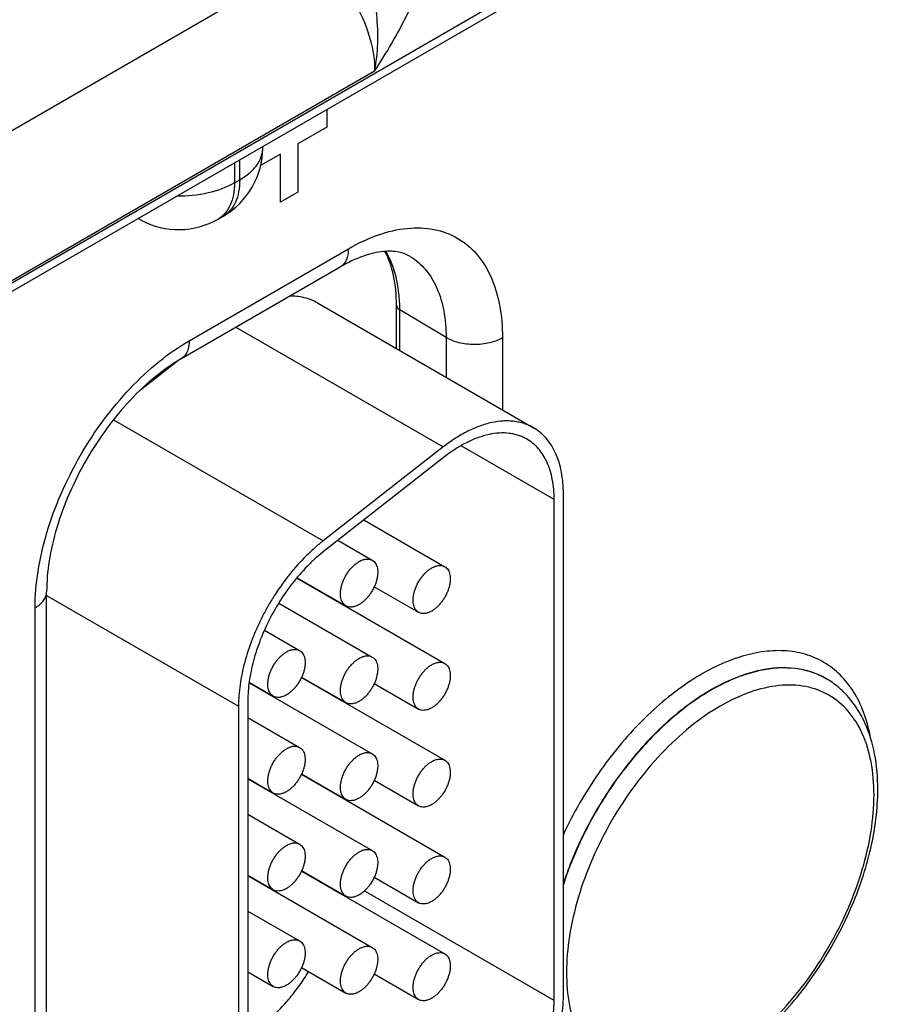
# Model space of a CAD drawing. Header units: inches. Extents: x 0 to 34, y 0 to 22.
# Tile 124 of 139: x 27.9 to 28.6, y 17 to 17.8. Entities that reach past the tile are written whole.
import ezdxf

# ---------------------------------------------------------------- set-up
doc = ezdxf.new("R2010")
doc.units = ezdxf.units.IN
doc.header["$LTSCALE"] = 1.87
doc.header["$MEASUREMENT"] = 0
doc.layers.get('0').update_dxf_attribs({"linetype": 'CONTINUOUS'})
doc.layers.add('02___PRT_ALL_AXES', color=7, linetype='CONTINUOUS')
doc.layers.add('03___PRT_ALL_CURVES', color=7, linetype='CONTINUOUS')

msp = doc.modelspace()

# ---------------------------------------------------------------- linework, layer by layer
at = {"color": 7, "linetype": 'CONTINUOUS'}
for p, q in [((32.2563, 20.07216), (27.025, 17.05167)), ((32.25236, 20.06346), (27.02106, 17.04297)), ((28.15097, 17.81737), (27.73203, 17.57548)), ((28.19893, 17.73125), (27.77655, 17.48737)), ((28.11406, 17.67323), (28.11406, 17.67405)), ((28.09649, 17.64873), (28.09649, 17.66391)), ((28.09255, 17.66163), (28.09255, 17.64646)), ((28.09255, 17.64646), (28.09649, 17.64873)), ((28.0217, 17.61811), (28.01936, 17.61937)), ((28.08012, 17.61899), (28.08406, 17.62127)), ((28.0581, 17.52652), (28.17901, 17.59634)), ((28.05188, 17.51279), (28.1728, 17.5826)), ((28.15555, 17.55527), (28.3196, 17.46055)), ((28.21556, 17.52062), (28.21556, 17.55363)), ((28.21809, 17.51916), (28.21809, 17.55001)), ((28.25326, 17.52898), (28.21809, 17.55001)), ((28.0936, 17.53687), (28.25109, 17.44594)), ((28.25326, 17.52898), (28.25326, 17.49885)), ((28.29606, 17.52877), (28.29606, 17.47415)), ((28.04921, 17.51111), (28.02111, 17.48917)), ((28.00065, 17.46663), (28.15988, 17.3747)), ((28.33531, 17.40612), (28.26472, 17.44688)), ((28.25109, 17.44594), (28.15988, 17.3747)), ((28.25232, 17.43861), (28.1611, 17.36737)), ((28.34238, 17.02972), (28.34238, 17.4102)), ((28.33531, 17.02564), (28.33531, 17.40612)), ((28.19081, 17.39057), (28.25233, 17.35506)), ((28.17097, 17.37508), (28.19717, 17.35995)), ((28.14007, 17.34639), (28.25233, 17.28157)), ((28.14026, 17.34662), (28.17717, 17.32531)), ((27.94984, 16.89759), (27.94984, 17.33604)), ((28.19868, 17.33984), (28.23232, 17.32042)), ((27.94984, 17.3333), (28.0956, 17.24914)), ((28.12628, 17.3274), (28.19717, 17.28647)), ((28.17126, 17.32838), (28.17126, 17.32872)), ((27.94105, 16.88535), (27.94105, 17.32379)), ((28.11523, 17.30683), (28.14202, 17.29137)), ((28.1038, 17.2669), (28.19717, 17.21299)), ((28.10383, 17.26723), (28.12202, 17.25673)), ((28.14341, 17.27098), (28.25233, 17.20809)), ((28.14353, 17.27125), (28.17717, 17.25183)), ((28.19868, 17.26636), (28.23232, 17.24693)), ((28.10267, 17.25322), (28.10267, 16.90989)), ((28.17126, 17.2549), (28.17126, 17.25524)), ((28.0956, 17.24914), (28.0956, 16.90581)), ((28.10267, 17.2406), (28.14202, 17.21788)), ((28.10267, 17.19441), (28.12202, 17.18324)), ((28.10267, 17.19407), (28.19717, 17.13951)), ((28.14341, 17.19749), (28.25233, 17.13461)), ((28.14353, 17.19777), (28.17717, 17.17835)), ((28.19868, 17.19288), (28.23232, 17.17345)), ((28.17126, 17.18142), (28.17126, 17.18176)), ((28.10267, 17.16712), (28.14202, 17.1444)), ((28.10267, 17.12093), (28.12202, 17.10976)), ((28.10267, 17.12059), (28.19717, 17.06602)), ((28.14341, 17.12401), (28.25233, 17.06113)), ((28.14353, 17.12429), (28.17717, 17.10486)), ((28.19868, 17.11939), (28.23232, 17.09997)), ((28.33531, 17.02564), (28.19115, 17.10888)), ((28.10267, 17.09364), (28.14202, 17.07092)), ((28.14353, 17.05081), (28.17717, 17.03138)), ((28.10267, 17.04745), (28.12202, 17.03628)), ((28.19868, 17.04591), (28.23232, 17.02649))]:
    msp.add_line(p, q, dxfattribs=at)
for centre, radius, start, end in [((28.05406, 17.67323), 0.06, 300.0008, 359.9992), ((28.03123, 17.63582), 0.02011, 234.54055, 241.71727), ((28.05012, 17.67096), 0.06, 241.73017, 300.00088)]:
    msp.add_arc(centre, radius, start, end, dxfattribs=at)
for points, knots in [([(28.15097, 17.81737), (28.15794, 17.81328), (28.17108, 17.80201), (28.18624, 17.78068), (28.1964, 17.75652), (28.19908, 17.73937), (28.19893, 17.73125)], [0, 0, 0, 0, 0.237052, 0.499139, 0.761693, 1, 1, 1, 1]), ([(28.19893, 17.73125), (28.20036, 17.73812), (28.20188, 17.75247), (28.20093, 17.77426), (28.19841, 17.79257), (28.19567, 17.80712), (28.19393, 17.81428), (28.19285, 17.81778)], [0, 0, 0, 0, 0.240925, 0.492181, 0.747196, 0.874582, 1, 1, 1, 1]), ([(28.19893, 17.73125), (28.2033, 17.73813), (28.21203, 17.75188), (28.22369, 17.77314), (28.23104, 17.79168), (28.23448, 17.80652), (28.23522, 17.81378), (28.23527, 17.81728)], [0, 0, 0, 0, 0.25873, 0.517231, 0.76929, 0.888589, 1, 1, 1, 1]), ([(28.09649, 17.64873), (28.09912, 17.65025), (28.1039, 17.65354), (28.1096, 17.65954), (28.11322, 17.66618), (28.11406, 17.67094), (28.11406, 17.67323)], [0, 0, 0, 0, 0.289796, 0.549041, 0.782223, 1, 1, 1, 1]), ([(28.09649, 17.64873), (28.09649, 17.64569), (28.09603, 17.63991), (28.09368, 17.63197), (28.08974, 17.62552), (28.08604, 17.62241), (28.08406, 17.62127)], [0, 0, 0, 0, 0.289803, 0.549049, 0.782228, 1, 1, 1, 1]), ([(28.09255, 17.64646), (28.08634, 17.64288), (28.07188, 17.63771), (28.05672, 17.63622), (28.04879, 17.63632)], [0, 0, 0, 0, 0.474453, 1, 1, 1, 1]), ([(28.09255, 17.64646), (28.09255, 17.64342), (28.09209, 17.63764), (28.08975, 17.6297), (28.08581, 17.62325), (28.0821, 17.62014), (28.08012, 17.61899)], [0, 0, 0, 0, 0.289803, 0.549049, 0.782228, 1, 1, 1, 1]), ([(28.17901, 17.59634), (28.18628, 17.60053), (28.20072, 17.60741), (28.22293, 17.61277), (28.24378, 17.61224), (28.26234, 17.60551), (28.27744, 17.59281), (28.28833, 17.57502), (28.29479, 17.55311), (28.29606, 17.53716), (28.29606, 17.52877)], [0, 0, 0, 0, 0.144904, 0.274533, 0.391125, 0.500011, 0.608895, 0.725481, 0.855103, 1, 1, 1, 1]), ([(28.17901, 17.59634), (28.17901, 17.59481), (28.17878, 17.59192), (28.17761, 17.58795), (28.17564, 17.58473), (28.17379, 17.58317), (28.1728, 17.5826)], [0, 0, 0, 0, 0.289807, 0.549047, 0.782228, 1, 1, 1, 1]), ([(28.22603, 17.59053), (28.22342, 17.59211), (28.21676, 17.59458), (28.20443, 17.59479), (28.18911, 17.59099), (28.17846, 17.58587), (28.1728, 17.5826)], [0, 0, 0, 0, 0.162929, 0.371574, 0.650437, 1, 1, 1, 1]), ([(28.21556, 17.55363), (28.21556, 17.56119), (28.21435, 17.57525), (28.20982, 17.58873), (28.20677, 17.59441)], [0, 0, 0, 0, 0.539808, 1, 1, 1, 1]), ([(28.21809, 17.55001), (28.21809, 17.55424), (28.21735, 17.56948), (28.21326, 17.58487), (28.20764, 17.5944)], [0, 0, 0, 0, 0.276483, 1, 1, 1, 1]), ([(28.22603, 17.59053), (28.23038, 17.58789), (28.2385, 17.5808), (28.24712, 17.56634), (28.25226, 17.54862), (28.25326, 17.53575), (28.25326, 17.52898)], [0, 0, 0, 0, 0.217752, 0.451264, 0.710617, 1, 1, 1, 1]), ([(28.15555, 17.55527), (28.15398, 17.55618), (28.15068, 17.55777), (28.14538, 17.55942), (28.13976, 17.56034), (28.1359, 17.56046), (28.13395, 17.5604)], [0, 0, 0, 0, 0.241681, 0.486827, 0.73867, 1, 1, 1, 1]), ([(28.21556, 17.55363), (28.21556, 17.55294), (28.21614, 17.55142), (28.21737, 17.55044), (28.21809, 17.55001)], [0, 0, 0, 0, 0.450734, 1, 1, 1, 1]), ([(28.29606, 17.52877), (28.29301, 17.52701), (28.28592, 17.52445), (28.27459, 17.52327), (28.2633, 17.52456), (28.25626, 17.52719), (28.25326, 17.52898)], [0, 0, 0, 0, 0.237748, 0.501114, 0.763872, 1, 1, 1, 1]), ([(27.94105, 17.32379), (27.94105, 17.33304), (27.94274, 17.3523), (27.9495, 17.38134), (27.96032, 17.41076), (27.97481, 17.43945), (27.99241, 17.46634), (28.01248, 17.49043), (28.03426, 17.5108), (28.05008, 17.52189), (28.0581, 17.52652)], [0, 0, 0, 0, 0.114151, 0.237321, 0.36697, 0.499994, 0.633019, 0.76267, 0.885844, 1, 1, 1, 1]), ([(28.0581, 17.52652), (28.0581, 17.525), (28.05787, 17.52211), (28.05669, 17.51814), (28.05472, 17.51492), (28.05287, 17.51336), (28.05188, 17.51279)], [0, 0, 0, 0, 0.289807, 0.549047, 0.782228, 1, 1, 1, 1]), ([(28.05188, 17.51279), (28.04515, 17.5089), (28.03164, 17.49937), (28.01285, 17.48172), (27.99523, 17.4605), (27.97964, 17.43666), (27.96679, 17.41125), (27.95723, 17.38537), (27.95133, 17.36027), (27.94984, 17.34382), (27.94984, 17.33604)], [0, 0, 0, 0, 0.110176, 0.232993, 0.36435, 0.500008, 0.635664, 0.767018, 0.889831, 1, 1, 1, 1]), ([(28.3196, 17.46055), (28.3185, 17.46119), (28.31622, 17.46235), (28.31263, 17.46373), (28.30885, 17.46476), (28.30493, 17.46543), (28.30085, 17.46574), (28.29516, 17.46567), (28.28774, 17.46462), (28.27866, 17.46196), (28.2694, 17.45792), (28.26009, 17.45256), (28.25408, 17.44827), (28.25109, 17.44594)], [0, 0, 0, 0, 0.051405, 0.103176, 0.15567, 0.209215, 0.264106, 0.320605, 0.439128, 0.566052, 0.70195, 0.846857, 1, 1, 1, 1]), ([(28.3146, 17.45189), (28.3136, 17.45247), (28.31153, 17.45352), (28.30826, 17.45479), (28.30483, 17.45572), (28.30001, 17.45654), (28.29361, 17.45672), (28.28563, 17.45559), (28.27738, 17.45317), (28.26896, 17.4495), (28.2605, 17.44462), (28.25503, 17.44073), (28.25232, 17.43861)], [0, 0, 0, 0, 0.051411, 0.103189, 0.155688, 0.209238, 0.320528, 0.439068, 0.566015, 0.701915, 0.846808, 1, 1, 1, 1]), ([(28.34238, 17.4102), (28.34238, 17.41306), (28.34215, 17.41865), (28.34105, 17.42674), (28.33921, 17.43424), (28.33665, 17.4411), (28.33339, 17.44723), (28.32945, 17.45258), (28.32487, 17.45709), (28.3214, 17.45951), (28.3196, 17.46055)], [0, 0, 0, 0, 0.14849, 0.289479, 0.422747, 0.548653, 0.667992, 0.781933, 0.891987, 1, 1, 1, 1]), ([(28.33531, 17.40612), (28.33531, 17.40872), (28.3351, 17.4138), (28.3341, 17.42115), (28.33243, 17.42798), (28.3301, 17.43421), (28.32714, 17.43978), (28.32356, 17.44465), (28.31939, 17.44874), (28.31624, 17.45094), (28.3146, 17.45189)], [0, 0, 0, 0, 0.148529, 0.289501, 0.422739, 0.548642, 0.667995, 0.781939, 0.891988, 1, 1, 1, 1]), ([(28.15988, 17.3747), (28.15761, 17.37293), (28.15313, 17.36919), (28.14441, 17.36097), (28.13412, 17.34943), (28.12495, 17.3367), (28.11831, 17.32584), (28.11373, 17.31743), (28.10961, 17.30884), (28.10479, 17.29734), (28.10004, 17.28295), (28.09702, 17.26847), (28.09581, 17.25725), (28.0956, 17.25181), (28.0956, 17.24914)], [0, 0, 0, 0, 0.059286, 0.12048, 0.247224, 0.377821, 0.443817, 0.509815, 0.575479, 0.640477, 0.767156, 0.887646, 0.944973, 1, 1, 1, 1]), ([(28.1611, 17.36737), (28.15904, 17.36576), (28.15497, 17.36236), (28.14704, 17.35488), (28.13769, 17.3444), (28.12765, 17.33046), (28.11898, 17.31544), (28.11193, 17.29979), (28.10753, 17.28644), (28.10502, 17.27584), (28.10368, 17.26812), (28.10286, 17.2606), (28.10267, 17.25565), (28.10267, 17.25322)], [0, 0, 0, 0, 0.05931, 0.120504, 0.247222, 0.377835, 0.509789, 0.640408, 0.767103, 0.828264, 0.887624, 0.944951, 1, 1, 1, 1]), ([(28.17717, 17.32531), (28.17668, 17.3256), (28.17574, 17.32631), (28.17462, 17.32773), (28.17378, 17.32947), (28.17323, 17.33149), (28.17299, 17.33373), (28.17305, 17.33617), (28.17342, 17.33873), (28.17407, 17.34138), (28.17501, 17.34406), (28.17621, 17.34671), (28.17764, 17.34927), (28.17927, 17.35168), (28.18107, 17.35391), (28.183, 17.35589), (28.18503, 17.35759), (28.18645, 17.35855), (28.18717, 17.35896)], [0, 0, 0, 0, 0.042814, 0.087398, 0.135176, 0.187088, 0.243532, 0.304489, 0.369588, 0.438193, 0.509492, 0.582529, 0.656278, 0.729655, 0.801627, 0.871265, 0.937686, 1, 1, 1, 1]), ([(28.18717, 17.35896), (28.18805, 17.35947), (28.18979, 17.3603), (28.19248, 17.36095), (28.19462, 17.36089), (28.19615, 17.36047), (28.19684, 17.36014), (28.19717, 17.35995)], [0, 0, 0, 0, 0.289326, 0.548705, 0.78167, 0.891839, 1, 1, 1, 1]), ([(28.19717, 17.35995), (28.19766, 17.35967), (28.1986, 17.35895), (28.19972, 17.35753), (28.20056, 17.35579), (28.20111, 17.35378), (28.20135, 17.35153), (28.20129, 17.3491), (28.20092, 17.34653), (28.20027, 17.34388), (28.19933, 17.3412), (28.19813, 17.33856), (28.1967, 17.336), (28.19507, 17.33358), (28.19327, 17.33136), (28.19134, 17.32937), (28.18931, 17.32767), (28.18789, 17.32672), (28.18717, 17.3263)], [0, 0, 0, 0, 0.042814, 0.087398, 0.135176, 0.187088, 0.243532, 0.304489, 0.369588, 0.438193, 0.509492, 0.582529, 0.656278, 0.729655, 0.801627, 0.871265, 0.937686, 1, 1, 1, 1]), ([(28.23232, 17.32042), (28.23183, 17.3207), (28.2309, 17.32142), (28.22977, 17.32284), (28.22893, 17.32458), (28.22839, 17.32659), (28.22814, 17.32884), (28.22821, 17.33127), (28.22857, 17.33384), (28.22923, 17.33649), (28.23016, 17.33917), (28.23136, 17.34181), (28.23279, 17.34437), (28.23442, 17.34679), (28.23622, 17.34901), (28.23816, 17.351), (28.24018, 17.3527), (28.24161, 17.35365), (28.24232, 17.35407)], [0, 0, 0, 0, 0.042814, 0.087398, 0.135176, 0.187088, 0.243532, 0.304489, 0.369588, 0.438193, 0.509492, 0.582529, 0.656278, 0.729655, 0.801627, 0.871265, 0.937686, 1, 1, 1, 1]), ([(28.24232, 17.35407), (28.2432, 17.35457), (28.24495, 17.3554), (28.24763, 17.35605), (28.24977, 17.356), (28.2513, 17.35557), (28.252, 17.35525), (28.25232, 17.35506)], [0, 0, 0, 0, 0.289326, 0.548705, 0.78167, 0.891839, 1, 1, 1, 1]), ([(28.25232, 17.35506), (28.25282, 17.35477), (28.25375, 17.35406), (28.25488, 17.35263), (28.25572, 17.35089), (28.25626, 17.34888), (28.2565, 17.34663), (28.25644, 17.3442), (28.25608, 17.34163), (28.25542, 17.33898), (28.25449, 17.33631), (28.25329, 17.33366), (28.25186, 17.3311), (28.25023, 17.32869), (28.24842, 17.32646), (28.24649, 17.32448), (28.24447, 17.32278), (28.24304, 17.32182), (28.24232, 17.32141)], [0, 0, 0, 0, 0.042814, 0.087398, 0.135176, 0.187088, 0.243532, 0.304489, 0.369588, 0.438193, 0.509492, 0.582529, 0.656278, 0.729655, 0.801627, 0.871265, 0.937686, 1, 1, 1, 1]), ([(27.94105, 17.32379), (27.94237, 17.32455), (27.94475, 17.3262), (27.94761, 17.3292), (27.94941, 17.33251), (27.94984, 17.3349), (27.94984, 17.33604)], [0, 0, 0, 0, 0.289802, 0.54904, 0.782223, 1, 1, 1, 1]), ([(28.18717, 17.3263), (28.18629, 17.3258), (28.18455, 17.32497), (28.18187, 17.32432), (28.17972, 17.32437), (28.17819, 17.3248), (28.1775, 17.32512), (28.17717, 17.32531)], [0, 0, 0, 0, 0.289326, 0.548705, 0.78167, 0.891839, 1, 1, 1, 1]), ([(28.24232, 17.32141), (28.24145, 17.3209), (28.2397, 17.32007), (28.23702, 17.31942), (28.23488, 17.31948), (28.23335, 17.3199), (28.23265, 17.32023), (28.23232, 17.32042)], [0, 0, 0, 0, 0.289326, 0.548705, 0.78167, 0.891839, 1, 1, 1, 1]), ([(28.12202, 17.25673), (28.12152, 17.25701), (28.12059, 17.25773), (28.11946, 17.25915), (28.11862, 17.26089), (28.11808, 17.2629), (28.11784, 17.26515), (28.1179, 17.26758), (28.11826, 17.27015), (28.11892, 17.2728), (28.11986, 17.27547), (28.12105, 17.27812), (28.12248, 17.28068), (28.12411, 17.2831), (28.12592, 17.28532), (28.12785, 17.28731), (28.12987, 17.28901), (28.1313, 17.28996), (28.13202, 17.29037)], [0, 0, 0, 0, 0.042814, 0.087398, 0.135176, 0.187088, 0.243532, 0.304489, 0.369588, 0.438193, 0.509492, 0.582529, 0.656278, 0.729655, 0.801627, 0.871265, 0.937686, 1, 1, 1, 1]), ([(28.13202, 17.29037), (28.13289, 17.29088), (28.13464, 17.29171), (28.13732, 17.29236), (28.13946, 17.2923), (28.14099, 17.29188), (28.14169, 17.29155), (28.14202, 17.29137)], [0, 0, 0, 0, 0.289326, 0.548705, 0.78167, 0.891839, 1, 1, 1, 1]), ([(28.14202, 17.29137), (28.14251, 17.29108), (28.14344, 17.29037), (28.14457, 17.28894), (28.14541, 17.2872), (28.14595, 17.28519), (28.1462, 17.28294), (28.14613, 17.28051), (28.14577, 17.27794), (28.14511, 17.27529), (28.14418, 17.27262), (28.14298, 17.26997), (28.14155, 17.26741), (28.13992, 17.26499), (28.13812, 17.26277), (28.13618, 17.26079), (28.13416, 17.25909), (28.13273, 17.25813), (28.13202, 17.25772)], [0, 0, 0, 0, 0.042814, 0.087398, 0.135176, 0.187088, 0.243532, 0.304489, 0.369588, 0.438193, 0.509492, 0.582529, 0.656278, 0.729655, 0.801627, 0.871265, 0.937686, 1, 1, 1, 1]), ([(28.57591, 17.22408), (28.57481, 17.23033), (28.57182, 17.24222), (28.56449, 17.25837), (28.55458, 17.27173), (28.54227, 17.28192), (28.52786, 17.28864), (28.51178, 17.2917), (28.49444, 17.29111), (28.47622, 17.28697), (28.45747, 17.2794), (28.43143, 17.26451), (28.40012, 17.23822), (28.36753, 17.19857), (28.3499, 17.16792), (28.34234, 17.15178)], [0, 0, 0, 0, 0.05751, 0.110477, 0.15982, 0.207001, 0.253873, 0.302349, 0.354042, 0.410047, 0.470911, 0.5367, 0.681292, 0.838449, 1, 1, 1, 1]), ([(28.17717, 17.25183), (28.17668, 17.25211), (28.17574, 17.25283), (28.17462, 17.25425), (28.17378, 17.25599), (28.17323, 17.25801), (28.17299, 17.26025), (28.17305, 17.26268), (28.17342, 17.26525), (28.17407, 17.2679), (28.17501, 17.27058), (28.17621, 17.27322), (28.17764, 17.27578), (28.17927, 17.2782), (28.18107, 17.28042), (28.183, 17.28241), (28.18503, 17.28411), (28.18645, 17.28506), (28.18717, 17.28548)], [0, 0, 0, 0, 0.042814, 0.087398, 0.135176, 0.187088, 0.243532, 0.304489, 0.369588, 0.438193, 0.509492, 0.582529, 0.656278, 0.729655, 0.801627, 0.871265, 0.937686, 1, 1, 1, 1]), ([(28.18717, 17.28548), (28.18805, 17.28599), (28.18979, 17.28682), (28.19248, 17.28747), (28.19462, 17.28741), (28.19615, 17.28698), (28.19684, 17.28666), (28.19717, 17.28647)], [0, 0, 0, 0, 0.289326, 0.548705, 0.78167, 0.891839, 1, 1, 1, 1]), ([(28.19717, 17.28647), (28.19766, 17.28618), (28.1986, 17.28547), (28.19972, 17.28405), (28.20056, 17.28231), (28.20111, 17.28029), (28.20135, 17.27805), (28.20129, 17.27562), (28.20092, 17.27305), (28.20027, 17.2704), (28.19933, 17.26772), (28.19813, 17.26507), (28.1967, 17.26252), (28.19507, 17.2601), (28.19327, 17.25787), (28.19134, 17.25589), (28.18931, 17.25419), (28.18789, 17.25323), (28.18717, 17.25282)], [0, 0, 0, 0, 0.042814, 0.087398, 0.135176, 0.187088, 0.243532, 0.304489, 0.369588, 0.438193, 0.509492, 0.582529, 0.656278, 0.729655, 0.801627, 0.871265, 0.937686, 1, 1, 1, 1]), ([(28.24232, 17.28058), (28.2432, 17.28109), (28.24495, 17.28192), (28.24763, 17.28257), (28.24977, 17.28251), (28.2513, 17.28209), (28.252, 17.28176), (28.25232, 17.28157)], [0, 0, 0, 0, 0.289326, 0.548705, 0.78167, 0.891839, 1, 1, 1, 1]), ([(28.23232, 17.24693), (28.23183, 17.24722), (28.2309, 17.24793), (28.22977, 17.24936), (28.22893, 17.2511), (28.22839, 17.25311), (28.22814, 17.25536), (28.22821, 17.25779), (28.22857, 17.26036), (28.22923, 17.26301), (28.23016, 17.26568), (28.23136, 17.26833), (28.23279, 17.27089), (28.23442, 17.2733), (28.23622, 17.27553), (28.23816, 17.27751), (28.24018, 17.27921), (28.24161, 17.28017), (28.24232, 17.28058)], [0, 0, 0, 0, 0.042814, 0.087398, 0.135176, 0.187088, 0.243532, 0.304489, 0.369588, 0.438193, 0.509492, 0.582529, 0.656278, 0.729655, 0.801627, 0.871265, 0.937686, 1, 1, 1, 1]), ([(28.25232, 17.28157), (28.25282, 17.28129), (28.25375, 17.28057), (28.25488, 17.27915), (28.25572, 17.27741), (28.25626, 17.2754), (28.2565, 17.27315), (28.25644, 17.27072), (28.25608, 17.26815), (28.25542, 17.2655), (28.25449, 17.26283), (28.25329, 17.26018), (28.25186, 17.25762), (28.25023, 17.2552), (28.24842, 17.25298), (28.24649, 17.25099), (28.24447, 17.24929), (28.24304, 17.24834), (28.24232, 17.24792)], [0, 0, 0, 0, 0.042814, 0.087398, 0.135176, 0.187088, 0.243532, 0.304489, 0.369588, 0.438193, 0.509492, 0.582529, 0.656278, 0.729655, 0.801627, 0.871265, 0.937686, 1, 1, 1, 1]), ([(28.54204, 17.26998), (28.53853, 17.272), (28.53095, 17.27537), (28.51401, 17.27906), (28.49547, 17.27767), (28.47687, 17.2722), (28.45659, 17.26334), (28.43136, 17.24677), (28.40335, 17.22042), (28.37816, 17.18844), (28.3572, 17.15261), (28.34658, 17.1269), (28.34232, 17.11384)], [0, 0, 0, 0, 0.043332, 0.087872, 0.184187, 0.237581, 0.294743, 0.419956, 0.557791, 0.704017, 0.853315, 1, 1, 1, 1]), ([(28.54182, 17.2701), (28.53832, 17.27213), (28.53076, 17.27549), (28.51386, 17.27918), (28.49538, 17.27782), (28.47682, 17.27239), (28.4566, 17.26359), (28.43143, 17.24711), (28.40345, 17.2209), (28.37827, 17.18906), (28.35729, 17.15335), (28.34663, 17.12772), (28.34234, 17.1147)], [0, 0, 0, 0, 0.043346, 0.087896, 0.184202, 0.237576, 0.294707, 0.419848, 0.557617, 0.703818, 0.853166, 1, 1, 1, 1]), ([(28.58117, 17.18585), (28.58117, 17.19491), (28.57975, 17.21231), (28.57253, 17.23646), (28.56202, 17.2534), (28.55126, 17.26393), (28.5452, 17.26815), (28.54204, 17.26998)], [0, 0, 0, 0, 0.280246, 0.536201, 0.772947, 0.887135, 1, 1, 1, 1]), ([(28.57828, 17.18183), (28.57828, 17.19021), (28.57702, 17.20612), (28.57057, 17.22798), (28.55971, 17.24573), (28.54464, 17.25841), (28.52612, 17.26512), (28.50532, 17.26565), (28.48316, 17.2603), (28.46038, 17.24945), (28.43772, 17.23357), (28.41598, 17.21324), (28.39596, 17.18921), (28.3784, 17.16238), (28.36395, 17.13375), (28.35315, 17.1044), (28.34641, 17.07542), (28.34472, 17.05621), (28.34472, 17.04698)], [0, 0, 0, 0, 0.060378, 0.11439, 0.162971, 0.208342, 0.253714, 0.302297, 0.356312, 0.416693, 0.483281, 0.555129, 0.630755, 0.70835, 0.785944, 0.861569, 0.933415, 1, 1, 1, 1]), ([(28.13202, 17.25772), (28.13114, 17.25721), (28.12939, 17.25638), (28.12671, 17.25573), (28.12457, 17.25579), (28.12304, 17.25621), (28.12234, 17.25654), (28.12202, 17.25673)], [0, 0, 0, 0, 0.289326, 0.548705, 0.78167, 0.891839, 1, 1, 1, 1]), ([(28.18717, 17.25282), (28.18629, 17.25231), (28.18455, 17.25148), (28.18187, 17.25083), (28.17972, 17.25089), (28.17819, 17.25131), (28.1775, 17.25164), (28.17717, 17.25183)], [0, 0, 0, 0, 0.289326, 0.548705, 0.78167, 0.891839, 1, 1, 1, 1]), ([(28.24232, 17.24792), (28.24145, 17.24742), (28.2397, 17.24659), (28.23702, 17.24594), (28.23488, 17.24599), (28.23335, 17.24642), (28.23265, 17.24675), (28.23232, 17.24693)], [0, 0, 0, 0, 0.289326, 0.548705, 0.78167, 0.891839, 1, 1, 1, 1]), ([(28.12202, 17.18324), (28.12152, 17.18353), (28.12059, 17.18424), (28.11946, 17.18567), (28.11862, 17.1874), (28.11808, 17.18942), (28.11784, 17.19167), (28.1179, 17.1941), (28.11826, 17.19667), (28.11892, 17.19932), (28.11986, 17.20199), (28.12105, 17.20464), (28.12248, 17.2072), (28.12411, 17.20961), (28.12592, 17.21184), (28.12785, 17.21382), (28.12987, 17.21552), (28.1313, 17.21648), (28.13202, 17.21689)], [0, 0, 0, 0, 0.042814, 0.087398, 0.135176, 0.187088, 0.243532, 0.304489, 0.369588, 0.438193, 0.509492, 0.582529, 0.656278, 0.729655, 0.801627, 0.871265, 0.937686, 1, 1, 1, 1]), ([(28.13202, 17.21689), (28.13289, 17.2174), (28.13464, 17.21823), (28.13732, 17.21888), (28.13946, 17.21882), (28.14099, 17.2184), (28.14169, 17.21807), (28.14202, 17.21788)], [0, 0, 0, 0, 0.289326, 0.548705, 0.78167, 0.891839, 1, 1, 1, 1]), ([(28.14202, 17.21788), (28.14251, 17.2176), (28.14344, 17.21688), (28.14457, 17.21546), (28.14541, 17.21372), (28.14595, 17.21171), (28.1462, 17.20946), (28.14613, 17.20703), (28.14577, 17.20446), (28.14511, 17.20181), (28.14418, 17.19913), (28.14298, 17.19649), (28.14155, 17.19393), (28.13992, 17.19151), (28.13812, 17.18929), (28.13618, 17.1873), (28.13416, 17.1856), (28.13273, 17.18465), (28.13202, 17.18423)], [0, 0, 0, 0, 0.042814, 0.087398, 0.135176, 0.187088, 0.243532, 0.304489, 0.369588, 0.438193, 0.509492, 0.582529, 0.656278, 0.729655, 0.801627, 0.871265, 0.937686, 1, 1, 1, 1]), ([(28.17717, 17.17835), (28.17668, 17.17863), (28.17574, 17.17935), (28.17462, 17.18077), (28.17378, 17.18251), (28.17323, 17.18452), (28.17299, 17.18677), (28.17305, 17.1892), (28.17342, 17.19177), (28.17407, 17.19442), (28.17501, 17.1971), (28.17621, 17.19974), (28.17764, 17.2023), (28.17927, 17.20472), (28.18107, 17.20694), (28.183, 17.20893), (28.18503, 17.21063), (28.18645, 17.21158), (28.18717, 17.212)], [0, 0, 0, 0, 0.042814, 0.087398, 0.135176, 0.187088, 0.243532, 0.304489, 0.369588, 0.438193, 0.509492, 0.582529, 0.656278, 0.729655, 0.801627, 0.871265, 0.937686, 1, 1, 1, 1]), ([(28.18717, 17.212), (28.18805, 17.2125), (28.18979, 17.21333), (28.19248, 17.21398), (28.19462, 17.21393), (28.19615, 17.2135), (28.19684, 17.21318), (28.19717, 17.21299)], [0, 0, 0, 0, 0.289326, 0.548705, 0.78167, 0.891839, 1, 1, 1, 1]), ([(28.19717, 17.21299), (28.19766, 17.2127), (28.1986, 17.21199), (28.19972, 17.21056), (28.20056, 17.20883), (28.20111, 17.20681), (28.20135, 17.20457), (28.20129, 17.20213), (28.20092, 17.19957), (28.20027, 17.19691), (28.19933, 17.19424), (28.19813, 17.19159), (28.1967, 17.18903), (28.19507, 17.18662), (28.19327, 17.18439), (28.19134, 17.18241), (28.18931, 17.18071), (28.18789, 17.17975), (28.18717, 17.17934)], [0, 0, 0, 0, 0.042814, 0.087398, 0.135176, 0.187088, 0.243532, 0.304489, 0.369588, 0.438193, 0.509492, 0.582529, 0.656278, 0.729655, 0.801627, 0.871265, 0.937686, 1, 1, 1, 1]), ([(28.23232, 17.17345), (28.23183, 17.17374), (28.2309, 17.17445), (28.22977, 17.17587), (28.22893, 17.17761), (28.22839, 17.17963), (28.22814, 17.18187), (28.22821, 17.18431), (28.22857, 17.18687), (28.22923, 17.18952), (28.23016, 17.1922), (28.23136, 17.19485), (28.23279, 17.1974), (28.23442, 17.19982), (28.23622, 17.20205), (28.23816, 17.20403), (28.24018, 17.20573), (28.24161, 17.20669), (28.24232, 17.2071)], [0, 0, 0, 0, 0.042814, 0.087398, 0.135176, 0.187088, 0.243532, 0.304489, 0.369588, 0.438193, 0.509492, 0.582529, 0.656278, 0.729655, 0.801627, 0.871265, 0.937686, 1, 1, 1, 1]), ([(28.24232, 17.2071), (28.2432, 17.20761), (28.24495, 17.20844), (28.24763, 17.20909), (28.24977, 17.20903), (28.2513, 17.20861), (28.252, 17.20828), (28.25232, 17.20809)], [0, 0, 0, 0, 0.289326, 0.548705, 0.78167, 0.891839, 1, 1, 1, 1]), ([(28.25232, 17.20809), (28.25282, 17.20781), (28.25375, 17.20709), (28.25488, 17.20567), (28.25572, 17.20393), (28.25626, 17.20192), (28.2565, 17.19967), (28.25644, 17.19724), (28.25608, 17.19467), (28.25542, 17.19202), (28.25449, 17.18934), (28.25329, 17.1867), (28.25186, 17.18414), (28.25023, 17.18172), (28.24842, 17.1795), (28.24649, 17.17751), (28.24447, 17.17581), (28.24304, 17.17486), (28.24232, 17.17444)], [0, 0, 0, 0, 0.042814, 0.087398, 0.135176, 0.187088, 0.243532, 0.304489, 0.369588, 0.438193, 0.509492, 0.582529, 0.656278, 0.729655, 0.801627, 0.871265, 0.937686, 1, 1, 1, 1]), ([(28.36704, 16.96687), (28.37173, 16.96416), (28.38198, 16.95986), (28.39874, 16.95727), (28.41641, 16.9584), (28.44143, 16.9648), (28.47295, 16.98165), (28.50745, 17.01185), (28.53774, 17.05034), (28.56155, 17.09412), (28.57704, 17.13978), (28.58117, 17.17096), (28.58117, 17.18585)], [0, 0, 0, 0, 0.046512, 0.09422, 0.144225, 0.197405, 0.314783, 0.446657, 0.588382, 0.732822, 0.872223, 1, 1, 1, 1]), ([(28.13202, 17.18423), (28.13114, 17.18373), (28.12939, 17.1829), (28.12671, 17.18225), (28.12457, 17.1823), (28.12304, 17.18273), (28.12234, 17.18305), (28.12202, 17.18324)], [0, 0, 0, 0, 0.289326, 0.548705, 0.78167, 0.891839, 1, 1, 1, 1]), ([(28.18717, 17.17934), (28.18629, 17.17883), (28.18455, 17.178), (28.18187, 17.17735), (28.17972, 17.17741), (28.17819, 17.17783), (28.1775, 17.17816), (28.17717, 17.17835)], [0, 0, 0, 0, 0.289326, 0.548705, 0.78167, 0.891839, 1, 1, 1, 1]), ([(28.34472, 17.04698), (28.34472, 17.0386), (28.34598, 17.02269), (28.35243, 17.00083), (28.36329, 16.98308), (28.37836, 16.9704), (28.39688, 16.96369), (28.41768, 16.96316), (28.43984, 16.96851), (28.46262, 16.97936), (28.48528, 16.99524), (28.50702, 17.01557), (28.52704, 17.0396), (28.5446, 17.06643), (28.55905, 17.09506), (28.56985, 17.12441), (28.57659, 17.15339), (28.57828, 17.1726), (28.57828, 17.18183)], [0, 0, 0, 0, 0.060378, 0.11439, 0.162971, 0.208342, 0.253714, 0.302297, 0.356312, 0.416693, 0.483281, 0.555129, 0.630755, 0.70835, 0.785944, 0.861569, 0.933415, 1, 1, 1, 1]), ([(28.24232, 17.17444), (28.24145, 17.17394), (28.2397, 17.17311), (28.23702, 17.17246), (28.23488, 17.17251), (28.23335, 17.17294), (28.23265, 17.17326), (28.23232, 17.17345)], [0, 0, 0, 0, 0.289326, 0.548705, 0.78167, 0.891839, 1, 1, 1, 1]), ([(28.12202, 17.10976), (28.12152, 17.11005), (28.12059, 17.11076), (28.11946, 17.11218), (28.11862, 17.11392), (28.11808, 17.11594), (28.11784, 17.11818), (28.1179, 17.12062), (28.11826, 17.12318), (28.11892, 17.12583), (28.11986, 17.12851), (28.12105, 17.13116), (28.12248, 17.13371), (28.12411, 17.13613), (28.12592, 17.13836), (28.12785, 17.14034), (28.12987, 17.14204), (28.1313, 17.143), (28.13202, 17.14341)], [0, 0, 0, 0, 0.042814, 0.087398, 0.135176, 0.187088, 0.243532, 0.304489, 0.369588, 0.438193, 0.509492, 0.582529, 0.656278, 0.729655, 0.801627, 0.871265, 0.937686, 1, 1, 1, 1]), ([(28.13202, 17.14341), (28.13289, 17.14392), (28.13464, 17.14475), (28.13732, 17.1454), (28.13946, 17.14534), (28.14099, 17.14492), (28.14169, 17.14459), (28.14202, 17.1444)], [0, 0, 0, 0, 0.289326, 0.548705, 0.78167, 0.891839, 1, 1, 1, 1]), ([(28.14202, 17.1444), (28.14251, 17.14412), (28.14344, 17.1434), (28.14457, 17.14198), (28.14541, 17.14024), (28.14595, 17.13822), (28.1462, 17.13598), (28.14613, 17.13355), (28.14577, 17.13098), (28.14511, 17.12833), (28.14418, 17.12565), (28.14298, 17.12301), (28.14155, 17.12045), (28.13992, 17.11803), (28.13812, 17.11581), (28.13618, 17.11382), (28.13416, 17.11212), (28.13273, 17.11117), (28.13202, 17.11075)], [0, 0, 0, 0, 0.042814, 0.087398, 0.135176, 0.187088, 0.243532, 0.304489, 0.369588, 0.438193, 0.509492, 0.582529, 0.656278, 0.729655, 0.801627, 0.871265, 0.937686, 1, 1, 1, 1]), ([(28.18717, 17.13851), (28.18805, 17.13902), (28.18979, 17.13985), (28.19248, 17.1405), (28.19462, 17.14044), (28.19615, 17.14002), (28.19684, 17.13969), (28.19717, 17.1395)], [0, 0, 0, 0, 0.289326, 0.548705, 0.78167, 0.891839, 1, 1, 1, 1]), ([(28.17717, 17.10487), (28.17668, 17.10515), (28.17574, 17.10586), (28.17462, 17.10729), (28.17378, 17.10903), (28.17323, 17.11104), (28.17299, 17.11329), (28.17305, 17.11572), (28.17342, 17.11829), (28.17407, 17.12094), (28.17501, 17.12361), (28.17621, 17.12626), (28.17764, 17.12882), (28.17927, 17.13124), (28.18107, 17.13346), (28.183, 17.13545), (28.18503, 17.13715), (28.18645, 17.1381), (28.18717, 17.13851)], [0, 0, 0, 0, 0.042814, 0.087398, 0.135176, 0.187088, 0.243532, 0.304489, 0.369588, 0.438193, 0.509492, 0.582529, 0.656278, 0.729655, 0.801627, 0.871265, 0.937686, 1, 1, 1, 1]), ([(28.19717, 17.1395), (28.19766, 17.13922), (28.1986, 17.13851), (28.19972, 17.13708), (28.20056, 17.13534), (28.20111, 17.13333), (28.20135, 17.13108), (28.20129, 17.12865), (28.20092, 17.12608), (28.20027, 17.12343), (28.19933, 17.12076), (28.19813, 17.11811), (28.1967, 17.11555), (28.19507, 17.11313), (28.19327, 17.11091), (28.19134, 17.10892), (28.18931, 17.10722), (28.18789, 17.10627), (28.18717, 17.10586)], [0, 0, 0, 0, 0.042814, 0.087398, 0.135176, 0.187088, 0.243532, 0.304489, 0.369588, 0.438193, 0.509492, 0.582529, 0.656278, 0.729655, 0.801627, 0.871265, 0.937686, 1, 1, 1, 1]), ([(28.23232, 17.09997), (28.23183, 17.10025), (28.2309, 17.10097), (28.22977, 17.10239), (28.22893, 17.10413), (28.22839, 17.10615), (28.22814, 17.10839), (28.22821, 17.11082), (28.22857, 17.11339), (28.22923, 17.11604), (28.23016, 17.11872), (28.23136, 17.12136), (28.23279, 17.12392), (28.23442, 17.12634), (28.23622, 17.12856), (28.23816, 17.13055), (28.24018, 17.13225), (28.24161, 17.1332), (28.24232, 17.13362)], [0, 0, 0, 0, 0.042814, 0.087398, 0.135176, 0.187088, 0.243532, 0.304489, 0.369588, 0.438193, 0.509492, 0.582529, 0.656278, 0.729655, 0.801627, 0.871265, 0.937686, 1, 1, 1, 1]), ([(28.24232, 17.13362), (28.2432, 17.13413), (28.24495, 17.13495), (28.24763, 17.13561), (28.24977, 17.13555), (28.2513, 17.13512), (28.252, 17.1348), (28.25232, 17.13461)], [0, 0, 0, 0, 0.289326, 0.548705, 0.78167, 0.891839, 1, 1, 1, 1]), ([(28.25232, 17.13461), (28.25282, 17.13432), (28.25375, 17.13361), (28.25488, 17.13219), (28.25572, 17.13045), (28.25626, 17.12843), (28.2565, 17.12619), (28.25644, 17.12376), (28.25608, 17.12119), (28.25542, 17.11854), (28.25449, 17.11586), (28.25329, 17.11321), (28.25186, 17.11066), (28.25023, 17.10824), (28.24842, 17.10601), (28.24649, 17.10403), (28.24447, 17.10233), (28.24304, 17.10137), (28.24232, 17.10096)], [0, 0, 0, 0, 0.042814, 0.087398, 0.135176, 0.187088, 0.243532, 0.304489, 0.369588, 0.438193, 0.509492, 0.582529, 0.656278, 0.729655, 0.801627, 0.871265, 0.937686, 1, 1, 1, 1]), ([(28.13202, 17.11075), (28.13114, 17.11024), (28.12939, 17.10942), (28.12671, 17.10876), (28.12457, 17.10882), (28.12304, 17.10925), (28.12234, 17.10957), (28.12202, 17.10976)], [0, 0, 0, 0, 0.289326, 0.548705, 0.78167, 0.891839, 1, 1, 1, 1]), ([(28.18717, 17.10586), (28.18629, 17.10535), (28.18455, 17.10452), (28.18187, 17.10387), (28.17972, 17.10393), (28.17819, 17.10435), (28.1775, 17.10468), (28.17717, 17.10487)], [0, 0, 0, 0, 0.289326, 0.548705, 0.78167, 0.891839, 1, 1, 1, 1]), ([(28.24232, 17.10096), (28.24145, 17.10045), (28.2397, 17.09962), (28.23702, 17.09897), (28.23488, 17.09903), (28.23335, 17.09945), (28.23265, 17.09978), (28.23232, 17.09997)], [0, 0, 0, 0, 0.289326, 0.548705, 0.78167, 0.891839, 1, 1, 1, 1]), ([(28.12202, 17.03628), (28.12152, 17.03656), (28.12059, 17.03728), (28.11946, 17.0387), (28.11862, 17.04044), (28.11808, 17.04245), (28.11784, 17.0447), (28.1179, 17.04713), (28.11826, 17.0497), (28.11892, 17.05235), (28.11986, 17.05503), (28.12105, 17.05767), (28.12248, 17.06023), (28.12411, 17.06265), (28.12592, 17.06487), (28.12785, 17.06686), (28.12987, 17.06856), (28.1313, 17.06951), (28.13202, 17.06993)], [0, 0, 0, 0, 0.042814, 0.087398, 0.135176, 0.187088, 0.243532, 0.304489, 0.369588, 0.438193, 0.509492, 0.582529, 0.656278, 0.729655, 0.801627, 0.871265, 0.937686, 1, 1, 1, 1]), ([(28.13202, 17.06993), (28.13289, 17.07043), (28.13464, 17.07126), (28.13732, 17.07191), (28.13946, 17.07186), (28.14099, 17.07143), (28.14169, 17.07111), (28.14202, 17.07092)], [0, 0, 0, 0, 0.289326, 0.548705, 0.78167, 0.891839, 1, 1, 1, 1]), ([(28.14202, 17.07092), (28.14251, 17.07063), (28.14344, 17.06992), (28.14457, 17.0685), (28.14541, 17.06676), (28.14595, 17.06474), (28.1462, 17.0625), (28.14613, 17.06006), (28.14577, 17.0575), (28.14511, 17.05485), (28.14418, 17.05217), (28.14298, 17.04952), (28.14155, 17.04697), (28.13992, 17.04455), (28.13812, 17.04232), (28.13618, 17.04034), (28.13416, 17.03864), (28.13273, 17.03768), (28.13202, 17.03727)], [0, 0, 0, 0, 0.042814, 0.087398, 0.135176, 0.187088, 0.243532, 0.304489, 0.369588, 0.438193, 0.509492, 0.582529, 0.656278, 0.729655, 0.801627, 0.871265, 0.937686, 1, 1, 1, 1]), ([(28.17717, 17.03138), (28.17668, 17.03167), (28.17574, 17.03238), (28.17462, 17.03381), (28.17378, 17.03554), (28.17323, 17.03756), (28.17299, 17.0398), (28.17305, 17.04224), (28.17342, 17.0448), (28.17407, 17.04746), (28.17501, 17.05013), (28.17621, 17.05278), (28.17764, 17.05534), (28.17927, 17.05775), (28.18107, 17.05998), (28.183, 17.06196), (28.18503, 17.06366), (28.18645, 17.06462), (28.18717, 17.06503)], [0, 0, 0, 0, 0.042814, 0.087398, 0.135176, 0.187088, 0.243532, 0.304489, 0.369588, 0.438193, 0.509492, 0.582529, 0.656278, 0.729655, 0.801627, 0.871265, 0.937686, 1, 1, 1, 1]), ([(28.18717, 17.06503), (28.18805, 17.06554), (28.18979, 17.06637), (28.19248, 17.06702), (28.19462, 17.06696), (28.19615, 17.06654), (28.19684, 17.06621), (28.19717, 17.06602)], [0, 0, 0, 0, 0.289326, 0.548705, 0.78167, 0.891839, 1, 1, 1, 1]), ([(28.19717, 17.06602), (28.19766, 17.06574), (28.1986, 17.06502), (28.19972, 17.0636), (28.20056, 17.06186), (28.20111, 17.05985), (28.20135, 17.0576), (28.20129, 17.05517), (28.20092, 17.0526), (28.20027, 17.04995), (28.19933, 17.04727), (28.19813, 17.04463), (28.1967, 17.04207), (28.19507, 17.03965), (28.19327, 17.03743), (28.19134, 17.03544), (28.18931, 17.03374), (28.18789, 17.03279), (28.18717, 17.03237)], [0, 0, 0, 0, 0.042814, 0.087398, 0.135176, 0.187088, 0.243532, 0.304489, 0.369588, 0.438193, 0.509492, 0.582529, 0.656278, 0.729655, 0.801627, 0.871265, 0.937686, 1, 1, 1, 1]), ([(28.23232, 17.02649), (28.23183, 17.02677), (28.2309, 17.02749), (28.22977, 17.02891), (28.22893, 17.03065), (28.22839, 17.03266), (28.22814, 17.03491), (28.22821, 17.03734), (28.22857, 17.03991), (28.22923, 17.04256), (28.23016, 17.04524), (28.23136, 17.04788), (28.23279, 17.05044), (28.23442, 17.05286), (28.23622, 17.05508), (28.23816, 17.05707), (28.24018, 17.05877), (28.24161, 17.05972), (28.24232, 17.06014)], [0, 0, 0, 0, 0.042814, 0.087398, 0.135176, 0.187088, 0.243532, 0.304489, 0.369588, 0.438193, 0.509492, 0.582529, 0.656278, 0.729655, 0.801627, 0.871265, 0.937686, 1, 1, 1, 1]), ([(28.24232, 17.06014), (28.2432, 17.06064), (28.24495, 17.06147), (28.24763, 17.06212), (28.24977, 17.06207), (28.2513, 17.06164), (28.252, 17.06132), (28.25232, 17.06113)], [0, 0, 0, 0, 0.289326, 0.548705, 0.78167, 0.891839, 1, 1, 1, 1]), ([(28.25232, 17.06113), (28.25282, 17.06084), (28.25375, 17.06013), (28.25488, 17.0587), (28.25572, 17.05697), (28.25626, 17.05495), (28.2565, 17.0527), (28.25644, 17.05027), (28.25608, 17.0477), (28.25542, 17.04505), (28.25449, 17.04238), (28.25329, 17.03973), (28.25186, 17.03717), (28.25023, 17.03476), (28.24842, 17.03253), (28.24649, 17.03055), (28.24447, 17.02885), (28.24304, 17.02789), (28.24232, 17.02748)], [0, 0, 0, 0, 0.042814, 0.087398, 0.135176, 0.187088, 0.243532, 0.304489, 0.369588, 0.438193, 0.509492, 0.582529, 0.656278, 0.729655, 0.801627, 0.871265, 0.937686, 1, 1, 1, 1]), ([(28.11854, 17.01096), (28.12141, 17.01349), (28.12703, 17.0189), (28.13489, 17.02775), (28.14223, 17.03739), (28.1467, 17.04422), (28.14882, 17.04774)], [0, 0, 0, 0, 0.240177, 0.488476, 0.742583, 1, 1, 1, 1]), ([(28.13202, 17.03727), (28.13114, 17.03676), (28.12939, 17.03593), (28.12671, 17.03528), (28.12457, 17.03534), (28.12304, 17.03576), (28.12234, 17.03609), (28.12202, 17.03628)], [0, 0, 0, 0, 0.289326, 0.548705, 0.78167, 0.891839, 1, 1, 1, 1]), ([(28.18717, 17.03237), (28.18629, 17.03187), (28.18455, 17.03104), (28.18187, 17.03039), (28.17972, 17.03044), (28.17819, 17.03087), (28.1775, 17.03119), (28.17717, 17.03138)], [0, 0, 0, 0, 0.289326, 0.548705, 0.78167, 0.891839, 1, 1, 1, 1]), ([(28.25109, 16.88857), (28.25396, 16.88964), (28.25974, 16.8922), (28.26822, 16.89701), (28.27664, 16.90286), (28.28492, 16.90968), (28.29296, 16.91738), (28.30067, 16.92587), (28.30795, 16.93506), (28.31472, 16.94484), (28.32089, 16.95508), (28.3264, 16.96568), (28.33119, 16.97651), (28.33519, 16.98743), (28.33835, 16.99832), (28.34065, 17.00905), (28.34205, 17.0195), (28.34238, 17.02638), (28.34238, 17.02972)], [0, 0, 0, 0, 0.052011, 0.107177, 0.165268, 0.226024, 0.289128, 0.354159, 0.42065, 0.488094, 0.555968, 0.623735, 0.690861, 0.756822, 0.821124, 0.883348, 0.943107, 1, 1, 1, 1]), ([(28.24232, 17.02748), (28.24145, 17.02697), (28.2397, 17.02614), (28.23702, 17.02549), (28.23488, 17.02555), (28.23335, 17.02597), (28.23265, 17.0263), (28.23232, 17.02649)], [0, 0, 0, 0, 0.289326, 0.548705, 0.78167, 0.891839, 1, 1, 1, 1]), ([(28.25232, 16.89732), (28.25493, 16.89829), (28.26019, 16.90062), (28.26789, 16.90499), (28.27555, 16.91031), (28.28308, 16.91651), (28.29039, 16.92351), (28.29739, 16.93123), (28.30401, 16.93958), (28.31222, 16.95145), (28.31932, 16.9641), (28.32513, 16.97726), (28.32877, 16.98719), (28.33165, 16.99709), (28.33374, 17.00685), (28.33501, 17.01635), (28.33531, 17.0226), (28.33531, 17.02564)], [0, 0, 0, 0, 0.052025, 0.107189, 0.165274, 0.226038, 0.289149, 0.354184, 0.420677, 0.488127, 0.623709, 0.690839, 0.756807, 0.821117, 0.883336, 0.943091, 1, 1, 1, 1])]:
    msp.add_open_spline(points, degree=3, knots=knots, dxfattribs=at)
at = {"layer": '02___PRT_ALL_AXES', "color": 7, "linetype": 'CONTINUOUS'}
msp.add_line((28.54182, 17.2701), (28.54204, 17.26998), dxfattribs=at)
at = {"layer": '03___PRT_ALL_CURVES', "color": 40, "linetype": 'CONTINUOUS'}
for p, q in [((28.16275, 17.70216), (28.16275, 17.68872)), ((28.16275, 17.68872), (28.14065, 17.67596)), ((28.14065, 17.67596), (28.14065, 17.63948)), ((28.12739, 17.66831), (28.11241, 17.65966)), ((28.12739, 17.63183), (28.12739, 17.66831)), ((28.14065, 17.63948), (28.12739, 17.63183))]:
    msp.add_line(p, q, dxfattribs=at)

doc.saveas('drawing.dxf')
